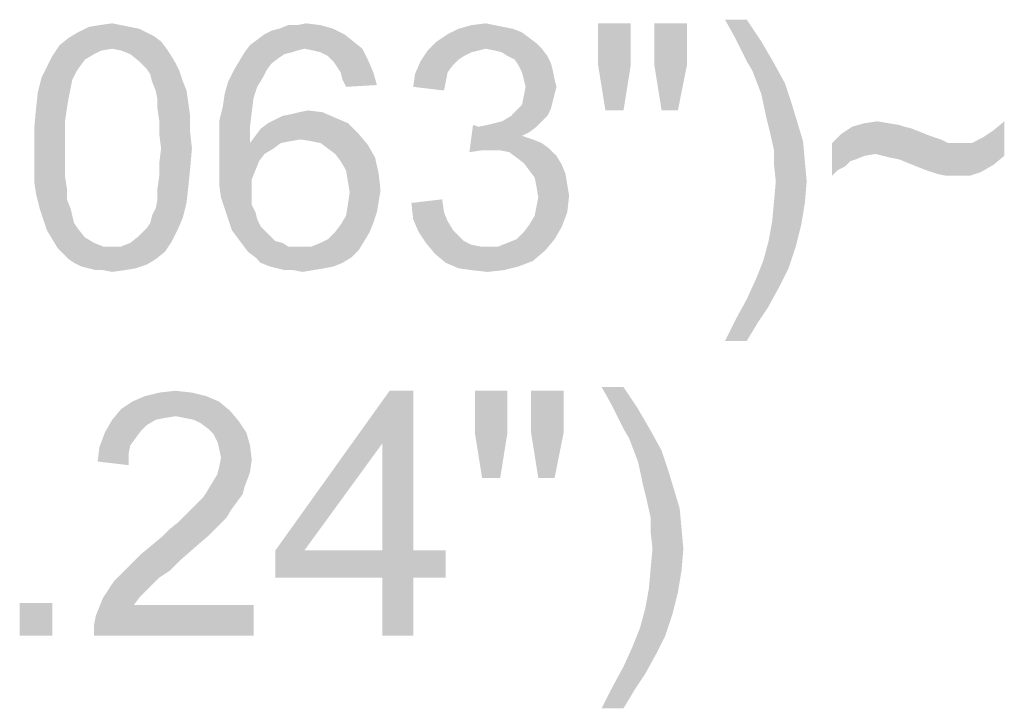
# Model space of a CAD drawing. Extents: x 0 to 841, y 0 to 594.
# Tile 15 of 91: x 452 to 472, y 345 to 359. Entities that reach past the tile are written whole.
import ezdxf

# ---------------------------------------------------------------- set-up
doc = ezdxf.new("R2010")
doc.units = 0
doc.header["$LTSCALE"] = 46.255
doc.header["$MEASUREMENT"] = 0
doc.layers.add('8_ALL_NOTES_BALLOONS_SYMBO', color=7, linetype='CONTINUOUS')

msp = doc.modelspace()

# ---------------------------------------------------------------- linework, layer by layer
at = {"layer": '8_ALL_NOTES_BALLOONS_SYMBO', "color": 7, "linetype": 'Continuous'}
for points in [[(454.567, 359.233), (454.752, 359.196), (453.493, 359.122)], [(454.567, 359.233), (453.493, 359.122), (453.715, 359.233)], [(453.493, 359.122), (454.752, 359.196), (454.9, 359.122)], [(454.382, 359.27), (453.715, 359.233), (453.937, 359.27)], [(453.715, 359.233), (454.382, 359.27), (454.567, 359.233)], [(453.937, 359.27), (454.196, 359.307), (454.382, 359.27)], [(457.308, 359.085), (457.456, 359.159), (458.715, 359.196)], [(457.308, 359.085), (458.715, 359.196), (458.937, 359.085)], [(458.715, 359.196), (457.456, 359.159), (457.604, 359.196)], [(457.974, 359.27), (458.456, 359.27), (457.604, 359.196)], [(457.974, 359.27), (457.604, 359.196), (457.789, 359.27)], [(457.604, 359.196), (458.456, 359.27), (458.715, 359.196)], [(457.974, 359.27), (458.159, 359.307), (458.456, 359.27)], [(462.382, 359.196), (462.567, 359.122), (461.048, 359.085)], [(462.382, 359.196), (461.048, 359.085), (461.271, 359.196)], [(462.011, 359.27), (462.196, 359.233), (461.271, 359.196)], [(462.011, 359.27), (461.271, 359.196), (461.53, 359.27)], [(461.271, 359.196), (462.196, 359.233), (462.382, 359.196)], [(461.53, 359.27), (461.826, 359.307), (462.011, 359.27)], [(464.789, 359.307), (464.122, 358.455), (464.122, 359.307)], [(464.122, 358.455), (464.789, 359.307), (464.789, 358.455)], [(465.937, 359.307), (465.271, 358.455), (465.271, 359.307)], [(465.271, 358.455), (465.937, 359.307), (465.937, 358.455)], [(467.159, 359.381), (466.9, 359.048), (466.715, 359.381)], [(466.9, 359.048), (467.159, 359.381), (467.456, 358.937)], [(455.196, 358.937), (453.122, 358.863), (453.308, 359.011)], [(454.9, 359.122), (455.048, 359.048), (453.308, 359.011)], [(454.9, 359.122), (453.308, 359.011), (453.493, 359.122)], [(453.308, 359.011), (455.048, 359.048), (455.196, 358.937)], [(458.937, 359.085), (457.159, 358.974), (457.308, 359.085)], [(457.159, 358.974), (458.937, 359.085), (459.122, 358.937)], [(462.715, 359.011), (460.826, 358.937), (461.048, 359.085)], [(460.826, 358.937), (462.715, 359.011), (462.863, 358.9)], [(461.048, 359.085), (462.567, 359.122), (462.715, 359.011)], [(467.456, 358.937), (467.048, 358.752), (466.9, 359.048)], [(454.196, 358.789), (452.974, 358.641), (453.122, 358.863)], [(454.196, 358.789), (453.974, 358.752), (452.974, 358.641)], [(454.196, 358.789), (453.122, 358.863), (455.196, 358.937)], [(454.196, 358.789), (455.196, 358.937), (455.308, 358.789)], [(455.308, 358.789), (454.382, 358.752), (454.196, 358.789)], [(454.567, 358.678), (454.382, 358.752), (455.308, 358.789)], [(454.567, 358.678), (455.308, 358.789), (455.382, 358.678)], [(458.122, 358.789), (456.9, 358.715), (457.011, 358.863)], [(458.122, 358.789), (457.974, 358.752), (456.9, 358.715)], [(459.122, 358.937), (457.011, 358.863), (457.159, 358.974)], [(458.122, 358.789), (457.011, 358.863), (459.122, 358.937)], [(458.122, 358.789), (459.122, 358.937), (459.308, 358.789)], [(459.308, 358.789), (458.308, 358.752), (458.122, 358.789)], [(458.456, 358.715), (458.308, 358.752), (459.308, 358.789)], [(458.604, 358.641), (458.456, 358.715), (459.308, 358.789)], [(458.604, 358.641), (459.308, 358.789), (459.419, 358.567)], [(462.863, 358.9), (460.641, 358.752), (460.826, 358.937)], [(462.863, 358.9), (461.826, 358.789), (460.641, 358.752)], [(460.641, 358.752), (461.826, 358.789), (461.678, 358.752)], [(461.826, 358.789), (462.863, 358.9), (462.974, 358.789)], [(462.974, 358.789), (462.011, 358.752), (461.826, 358.789)], [(462.159, 358.715), (462.011, 358.752), (462.974, 358.789)], [(462.271, 358.641), (462.159, 358.715), (462.974, 358.789)], [(462.271, 358.641), (462.974, 358.789), (463.085, 358.641)], [(467.159, 358.53), (467.048, 358.752), (467.456, 358.937)], [(467.159, 358.53), (467.456, 358.937), (467.715, 358.493)], [(453.641, 358.567), (452.863, 358.418), (452.974, 358.641)], [(453.974, 358.752), (453.826, 358.678), (452.974, 358.641)], [(452.974, 358.641), (453.826, 358.678), (453.641, 358.567)], [(455.382, 358.678), (454.752, 358.53), (454.567, 358.678)], [(454.752, 358.53), (455.382, 358.678), (455.493, 358.493)], [(457.863, 358.715), (457.715, 358.678), (456.789, 358.53)], [(457.863, 358.715), (456.789, 358.53), (456.9, 358.715)], [(457.715, 358.678), (457.604, 358.604), (456.789, 358.53)], [(456.789, 358.53), (457.604, 358.604), (457.456, 358.493)], [(456.9, 358.715), (457.974, 358.752), (457.863, 358.715)], [(459.419, 358.567), (458.715, 358.53), (458.604, 358.641)], [(461.678, 358.752), (461.53, 358.715), (460.493, 358.53)], [(461.678, 358.752), (460.493, 358.53), (460.641, 358.752)], [(461.53, 358.715), (461.382, 358.641), (460.493, 358.53)], [(461.382, 358.641), (461.271, 358.567), (460.493, 358.53)], [(463.085, 358.641), (462.419, 358.567), (462.271, 358.641)], [(462.419, 358.567), (463.085, 358.641), (463.159, 358.493)], [(453.53, 358.418), (453.456, 358.307), (452.752, 358.196)], [(453.53, 358.418), (452.752, 358.196), (452.863, 358.418)], [(452.863, 358.418), (453.641, 358.567), (453.53, 358.418)], [(455.493, 358.493), (454.9, 358.381), (454.752, 358.53)], [(454.9, 358.381), (455.493, 358.493), (455.567, 358.344)], [(455.567, 358.344), (454.974, 358.27), (454.9, 358.381)], [(457.456, 358.493), (456.678, 358.344), (456.789, 358.53)], [(456.678, 358.344), (457.456, 358.493), (457.345, 358.344)], [(458.789, 358.418), (458.715, 358.53), (459.419, 358.567)], [(458.863, 358.307), (458.789, 358.418), (459.419, 358.567)], [(458.863, 358.307), (459.419, 358.567), (459.53, 358.307)], [(461.159, 358.455), (460.382, 358.27), (460.493, 358.53)], [(461.159, 358.455), (461.048, 358.307), (460.382, 358.27)], [(460.493, 358.53), (461.271, 358.567), (461.159, 358.455)], [(463.159, 358.493), (462.493, 358.455), (462.419, 358.567)], [(462.493, 358.455), (463.159, 358.493), (463.196, 358.344)], [(463.196, 358.344), (462.567, 358.307), (462.493, 358.455)], [(464.789, 358.455), (464.271, 357.53), (464.122, 358.455)], [(464.271, 357.53), (464.789, 358.455), (464.641, 357.53)], [(465.937, 358.455), (465.419, 357.53), (465.271, 358.455)], [(465.419, 357.53), (465.937, 358.455), (465.752, 357.53)], [(467.715, 358.493), (467.271, 358.344), (467.159, 358.53)], [(467.271, 358.344), (467.715, 358.493), (467.937, 358.085)], [(453.382, 358.159), (452.678, 357.9), (452.752, 358.196)], [(452.752, 358.196), (453.456, 358.307), (453.382, 358.159)], [(455.011, 358.122), (454.974, 358.27), (455.567, 358.344)], [(455.011, 358.122), (455.567, 358.344), (455.641, 358.122)], [(457.345, 358.344), (457.271, 358.196), (456.567, 358.122)], [(457.345, 358.344), (456.567, 358.122), (456.678, 358.344)], [(456.567, 358.122), (457.271, 358.196), (457.159, 358.011)], [(459.53, 358.307), (458.9, 358.159), (458.863, 358.307)], [(458.9, 358.159), (459.53, 358.307), (459.604, 358.048)], [(461.011, 358.122), (460.345, 358.011), (460.382, 358.27)], [(460.382, 358.27), (461.048, 358.307), (461.011, 358.122)], [(462.604, 358.159), (462.567, 358.307), (463.196, 358.344)], [(462.604, 358.159), (463.196, 358.344), (463.233, 358.159)], [(467.937, 358.085), (467.456, 357.863), (467.271, 358.344)], [(453.382, 358.159), (453.345, 357.974), (452.678, 357.9)], [(455.641, 358.122), (455.085, 357.937), (455.011, 358.122)], [(455.085, 357.937), (455.641, 358.122), (455.715, 357.937)], [(457.159, 358.011), (456.493, 357.863), (456.567, 358.122)], [(456.493, 357.863), (457.159, 358.011), (457.085, 357.789)], [(459.604, 358.048), (458.974, 358.011), (458.9, 358.159)], [(460.345, 358.011), (461.011, 358.122), (460.974, 357.937)], [(463.233, 358.159), (462.641, 358.011), (462.604, 358.159)], [(463.271, 358.011), (463.233, 357.863), (462.604, 357.826)], [(463.271, 358.011), (462.604, 357.826), (462.641, 358.011)], [(462.641, 358.011), (463.233, 358.159), (463.271, 358.011)], [(467.456, 357.863), (467.937, 358.085), (468.085, 357.641)], [(453.308, 357.789), (452.641, 357.567), (452.678, 357.9)], [(452.641, 357.567), (453.308, 357.789), (453.271, 357.567)], [(452.678, 357.9), (453.345, 357.974), (453.308, 357.789)], [(455.715, 357.937), (455.122, 357.752), (455.085, 357.937)], [(455.122, 357.752), (455.715, 357.937), (455.752, 357.678)], [(457.085, 357.789), (456.456, 357.604), (456.493, 357.863)], [(456.456, 357.604), (457.085, 357.789), (457.048, 357.493)], [(463.196, 357.715), (462.567, 357.641), (462.604, 357.826)], [(462.604, 357.826), (463.233, 357.863), (463.196, 357.715)], [(468.085, 357.641), (467.567, 357.344), (467.456, 357.863)], [(455.752, 357.678), (455.122, 357.567), (455.122, 357.752)], [(455.122, 357.567), (455.752, 357.678), (455.789, 357.418)], [(457.048, 357.493), (456.382, 357.307), (456.456, 357.604)], [(463.159, 357.567), (462.456, 357.53), (462.567, 357.641)], [(462.567, 357.641), (463.196, 357.715), (463.159, 357.567)], [(467.567, 357.344), (468.085, 357.641), (468.196, 357.27)], [(453.271, 357.567), (453.233, 357.307), (452.604, 357.159)], [(453.271, 357.567), (452.604, 357.159), (452.641, 357.567)], [(455.789, 357.418), (455.159, 357.307), (455.122, 357.567)], [(455.159, 357.307), (455.789, 357.418), (455.789, 357.085)], [(456.382, 357.307), (457.048, 357.493), (457.011, 357.196)], [(457.382, 357.27), (457.53, 357.344), (458.752, 357.381)], [(457.382, 357.27), (458.752, 357.381), (459.011, 357.27)], [(458.752, 357.381), (457.53, 357.344), (457.678, 357.418)], [(457.678, 357.418), (457.863, 357.455), (458.493, 357.493)], [(457.678, 357.418), (458.493, 357.493), (458.752, 357.381)], [(458.493, 357.493), (457.863, 357.455), (458.011, 357.493)], [(458.011, 357.493), (458.196, 357.53), (458.493, 357.493)], [(463.085, 357.418), (462.159, 357.307), (462.345, 357.418)], [(462.159, 357.307), (463.085, 357.418), (462.974, 357.307)], [(462.345, 357.418), (462.456, 357.53), (463.159, 357.567)], [(462.345, 357.418), (463.159, 357.567), (463.085, 357.418)], [(452.604, 357.159), (453.233, 357.307), (453.233, 357.048)], [(455.789, 357.085), (455.159, 357.048), (455.159, 357.307)], [(457.011, 357.196), (456.382, 356.974), (456.382, 357.307)], [(456.382, 356.974), (457.011, 357.196), (457.011, 356.863)], [(459.011, 357.27), (457.233, 357.159), (457.382, 357.27)], [(457.233, 357.159), (459.011, 357.27), (459.233, 357.048)], [(461.678, 357.196), (461.493, 356.678), (461.567, 357.233)], [(462.863, 357.196), (462.715, 357.085), (461.493, 356.678)], [(461.678, 357.196), (462.863, 357.196), (461.493, 356.678)], [(461.678, 357.196), (461.863, 357.233), (462.974, 357.307)], [(461.678, 357.196), (462.974, 357.307), (462.863, 357.196)], [(461.863, 357.233), (462.011, 357.27), (462.974, 357.307)], [(462.974, 357.307), (462.011, 357.27), (462.159, 357.307)], [(468.196, 357.27), (467.641, 357.048), (467.567, 357.344)], [(467.641, 357.048), (468.196, 357.27), (468.308, 356.9)], [(470.382, 357.196), (470.53, 357.159), (469.085, 357.048)], [(470.382, 357.196), (469.085, 357.048), (469.308, 357.196)], [(470.048, 357.27), (470.271, 357.233), (469.308, 357.196)], [(470.048, 357.27), (469.308, 357.196), (469.567, 357.27)], [(469.308, 357.196), (470.271, 357.233), (470.382, 357.196)], [(469.567, 357.27), (469.826, 357.307), (470.048, 357.27)], [(472.196, 357.122), (472.419, 357.307), (472.419, 356.604)], [(453.233, 357.048), (452.604, 356.752), (452.604, 357.159)], [(452.604, 356.752), (453.233, 357.048), (453.233, 356.752)], [(455.196, 356.752), (455.159, 357.048), (455.789, 357.085)], [(455.196, 356.752), (455.789, 357.085), (455.826, 356.752)], [(457.011, 356.863), (456.382, 356.641), (456.382, 356.974)], [(458.048, 356.937), (457.011, 356.863), (457.122, 357.011)], [(459.233, 357.048), (457.122, 357.011), (457.233, 357.159)], [(458.048, 356.937), (457.122, 357.011), (459.233, 357.048)], [(458.271, 356.9), (458.048, 356.937), (459.233, 357.048)], [(458.456, 356.863), (458.271, 356.9), (459.233, 357.048)], [(458.456, 356.863), (459.233, 357.048), (459.419, 356.826)], [(462.715, 357.085), (462.567, 357.011), (461.493, 356.678)], [(462.567, 357.011), (462.789, 356.937), (461.493, 356.678)], [(468.308, 356.9), (467.715, 356.715), (467.641, 357.048)], [(470.9, 357.011), (468.9, 356.863), (469.085, 357.048)], [(470.9, 357.011), (471.011, 356.974), (468.9, 356.863)], [(471.011, 356.974), (471.122, 356.937), (468.9, 356.863)], [(470.53, 357.159), (470.715, 357.085), (469.085, 357.048)], [(469.085, 357.048), (470.715, 357.085), (470.9, 357.011)], [(472.419, 356.604), (471.752, 356.863), (471.974, 356.974)], [(472.419, 356.604), (471.974, 356.974), (472.196, 357.122)], [(457.641, 356.863), (457.493, 356.752), (456.382, 356.641)], [(457.011, 356.863), (457.641, 356.863), (456.382, 356.641)], [(458.048, 356.937), (457.826, 356.9), (457.011, 356.863)], [(457.011, 356.863), (457.826, 356.9), (457.641, 356.863)], [(459.419, 356.826), (458.604, 356.752), (458.456, 356.863)], [(458.752, 356.641), (458.604, 356.752), (459.419, 356.826)], [(458.752, 356.641), (459.419, 356.826), (459.567, 356.567)], [(462.789, 356.937), (461.752, 356.715), (461.493, 356.678)], [(462.789, 356.937), (462.974, 356.863), (461.752, 356.715)], [(462.974, 356.863), (463.122, 356.752), (461.752, 356.715)], [(467.715, 356.715), (468.308, 356.9), (468.345, 356.493)], [(471.122, 356.937), (471.196, 356.9), (468.9, 356.863)], [(468.9, 356.863), (471.196, 356.9), (471.271, 356.863)], [(468.9, 356.863), (471.271, 356.863), (469.789, 356.641)], [(468.9, 356.863), (469.789, 356.641), (469.567, 356.604)], [(468.9, 356.863), (469.567, 356.604), (469.271, 356.493)], [(468.9, 356.863), (469.271, 356.493), (469.011, 356.307)], [(469.011, 356.307), (468.9, 356.196), (468.9, 356.863)], [(469.937, 356.604), (469.789, 356.641), (471.752, 356.863)], [(471.53, 356.863), (471.752, 356.863), (469.789, 356.641)], [(471.271, 356.863), (471.53, 356.863), (469.789, 356.641)], [(472.419, 356.604), (469.937, 356.604), (471.752, 356.863)], [(453.233, 356.752), (453.233, 356.455), (452.604, 356.418)], [(453.233, 356.752), (452.604, 356.418), (452.604, 356.752)], [(455.826, 356.752), (455.159, 356.455), (455.196, 356.752)], [(455.159, 356.455), (455.826, 356.752), (455.789, 356.344)], [(456.382, 356.641), (457.493, 356.752), (457.308, 356.641)], [(457.308, 356.641), (457.196, 356.493), (456.382, 356.307)], [(457.308, 356.641), (456.382, 356.307), (456.382, 356.641)], [(459.567, 356.567), (458.863, 356.493), (458.752, 356.641)], [(461.937, 356.715), (461.752, 356.715), (463.122, 356.752)], [(462.122, 356.715), (461.937, 356.715), (463.122, 356.752)], [(462.308, 356.678), (462.122, 356.715), (463.122, 356.752)], [(462.308, 356.678), (463.122, 356.752), (463.271, 356.604)], [(463.271, 356.604), (462.456, 356.567), (462.308, 356.678)], [(462.604, 356.455), (462.456, 356.567), (463.271, 356.604)], [(462.604, 356.455), (463.271, 356.604), (463.382, 356.418)], [(468.345, 356.493), (467.715, 356.418), (467.715, 356.715)], [(469.567, 356.604), (469.382, 356.53), (469.271, 356.493)], [(472.419, 356.604), (470.085, 356.567), (469.937, 356.604)], [(470.271, 356.53), (470.085, 356.567), (472.419, 356.604)], [(470.456, 356.455), (470.271, 356.53), (472.419, 356.604)], [(470.456, 356.455), (472.419, 356.604), (472.196, 356.418)], [(452.604, 356.418), (453.233, 356.455), (453.233, 356.196)], [(453.233, 356.196), (452.604, 356.085), (452.604, 356.418)], [(455.789, 356.344), (455.159, 356.196), (455.159, 356.455)], [(456.382, 356.307), (457.196, 356.493), (457.122, 356.307)], [(458.974, 356.307), (458.863, 356.493), (459.567, 356.567)], [(458.974, 356.307), (459.567, 356.567), (459.641, 356.233)], [(463.382, 356.418), (462.715, 356.307), (462.604, 356.455)], [(462.715, 356.307), (463.382, 356.418), (463.456, 356.233)], [(467.752, 356.085), (467.715, 356.418), (468.345, 356.493)], [(467.752, 356.085), (468.345, 356.493), (468.382, 356.085)], [(469.271, 356.493), (469.159, 356.381), (469.011, 356.307)], [(472.196, 356.418), (470.641, 356.381), (470.456, 356.455)], [(470.826, 356.307), (470.641, 356.381), (472.196, 356.418)], [(470.937, 356.27), (470.826, 356.307), (472.196, 356.418)], [(470.937, 356.27), (472.196, 356.418), (471.937, 356.27)], [(452.604, 356.085), (453.233, 356.196), (453.271, 355.937)], [(455.752, 355.974), (455.122, 355.937), (455.159, 356.196)], [(455.159, 356.196), (455.789, 356.344), (455.752, 355.974)], [(457.122, 356.307), (457.048, 356.122), (456.382, 356.011)], [(457.122, 356.307), (456.382, 356.011), (456.382, 356.307)], [(459.641, 356.233), (459.011, 356.085), (458.974, 356.307)], [(459.011, 356.085), (459.641, 356.233), (459.678, 355.9)], [(463.456, 356.233), (462.826, 356.159), (462.715, 356.307)], [(462.826, 356.159), (463.456, 356.233), (463.493, 356.011)], [(471.937, 356.27), (471.048, 356.233), (470.937, 356.27)], [(471.233, 356.196), (471.048, 356.233), (471.937, 356.27)], [(471.456, 356.196), (471.233, 356.196), (471.937, 356.27)], [(471.456, 356.196), (471.937, 356.27), (471.715, 356.196)], [(453.271, 355.937), (452.641, 355.826), (452.604, 356.085)], [(455.122, 355.715), (455.122, 355.937), (455.752, 355.974)], [(455.122, 355.715), (455.752, 355.974), (455.715, 355.641)], [(456.382, 356.011), (457.048, 356.122), (457.048, 355.9)], [(457.048, 355.9), (456.419, 355.752), (456.382, 356.011)], [(459.678, 355.9), (459.048, 355.863), (459.011, 356.085)], [(463.493, 356.011), (462.863, 355.974), (462.826, 356.159)], [(462.863, 355.974), (463.493, 356.011), (463.53, 355.789)], [(463.53, 355.789), (462.9, 355.752), (462.863, 355.974)], [(468.382, 356.085), (467.715, 355.678), (467.752, 356.085)], [(467.715, 355.678), (468.382, 356.085), (468.345, 355.641)], [(452.641, 355.826), (453.271, 355.937), (453.271, 355.715)], [(453.271, 355.715), (452.715, 355.53), (452.641, 355.826)], [(456.419, 355.752), (457.048, 355.9), (457.048, 355.752)], [(459.641, 355.678), (459.011, 355.604), (459.048, 355.863)], [(459.048, 355.863), (459.678, 355.9), (459.641, 355.678)], [(462.863, 355.567), (462.9, 355.752), (463.53, 355.789)], [(462.863, 355.567), (463.53, 355.789), (463.493, 355.455)], [(452.715, 355.53), (453.271, 355.715), (453.345, 355.53)], [(455.011, 355.381), (455.085, 355.53), (455.715, 355.641)], [(455.011, 355.381), (455.715, 355.641), (455.641, 355.344)], [(455.715, 355.641), (455.085, 355.53), (455.122, 355.715)], [(457.048, 355.752), (456.493, 355.53), (456.419, 355.752)], [(457.048, 355.752), (457.048, 355.604), (456.493, 355.53)], [(456.493, 355.53), (457.048, 355.604), (457.122, 355.455)], [(459.604, 355.455), (458.974, 355.381), (459.011, 355.604)], [(459.011, 355.604), (459.641, 355.678), (459.604, 355.455)], [(460.308, 355.641), (460.937, 355.715), (460.974, 355.455)], [(460.974, 355.455), (460.345, 355.307), (460.308, 355.641)], [(463.493, 355.455), (462.826, 355.381), (462.863, 355.567)], [(468.345, 355.641), (467.678, 355.27), (467.715, 355.678)], [(467.678, 355.27), (468.345, 355.641), (468.271, 355.196)], [(453.345, 355.53), (452.789, 355.307), (452.715, 355.53)], [(453.345, 355.53), (453.382, 355.381), (452.789, 355.307)], [(452.789, 355.307), (453.382, 355.381), (453.419, 355.233)], [(455.641, 355.344), (454.974, 355.233), (455.011, 355.381)], [(457.122, 355.455), (456.567, 355.307), (456.493, 355.53)], [(456.567, 355.307), (457.122, 355.455), (457.159, 355.307)], [(459.53, 355.233), (458.863, 355.196), (458.974, 355.381)], [(458.974, 355.381), (459.604, 355.455), (459.53, 355.233)], [(460.345, 355.307), (460.974, 355.455), (461.048, 355.27)], [(462.715, 355.196), (462.826, 355.381), (463.493, 355.455)], [(462.715, 355.196), (463.493, 355.455), (463.382, 355.159)], [(453.419, 355.233), (452.863, 355.085), (452.789, 355.307)], [(453.419, 355.233), (453.493, 355.122), (452.863, 355.085)], [(454.9, 355.122), (454.974, 355.233), (455.641, 355.344)], [(454.9, 355.122), (455.641, 355.344), (455.53, 355.085)], [(457.159, 355.307), (456.641, 355.085), (456.567, 355.307)], [(457.159, 355.307), (457.233, 355.159), (456.641, 355.085)], [(458.752, 355.048), (458.863, 355.196), (459.53, 355.233)], [(458.752, 355.048), (459.53, 355.233), (459.456, 355.048)], [(461.048, 355.27), (460.456, 355.048), (460.345, 355.307)], [(461.048, 355.27), (461.159, 355.085), (460.456, 355.048)], [(463.382, 355.159), (462.604, 355.048), (462.715, 355.196)], [(468.271, 355.196), (467.604, 354.863), (467.678, 355.27)], [(467.604, 354.863), (468.271, 355.196), (468.159, 354.752)], [(452.863, 355.085), (453.493, 355.122), (453.641, 354.937)], [(453.641, 354.937), (452.974, 354.9), (452.863, 355.085)], [(455.419, 354.863), (454.567, 354.826), (454.752, 354.974)], [(455.53, 355.085), (454.752, 354.974), (454.9, 355.122)], [(454.752, 354.974), (455.53, 355.085), (455.419, 354.863)], [(456.641, 355.085), (457.233, 355.159), (457.345, 355.048)], [(457.345, 355.048), (456.752, 354.937), (456.641, 355.085)], [(457.345, 355.048), (457.419, 354.974), (456.752, 354.937)], [(456.752, 354.937), (457.419, 354.974), (457.53, 354.863)], [(459.456, 355.048), (458.604, 354.9), (458.752, 355.048)], [(458.604, 354.9), (459.456, 355.048), (459.345, 354.863)], [(460.456, 355.048), (461.159, 355.085), (461.271, 354.974)], [(461.271, 354.974), (460.604, 354.826), (460.456, 355.048)], [(461.271, 354.974), (461.382, 354.863), (460.604, 354.826)], [(462.456, 354.9), (462.604, 355.048), (463.382, 355.159)], [(462.456, 354.9), (463.382, 355.159), (463.233, 354.9)], [(452.974, 354.9), (453.641, 354.937), (453.826, 354.826)], [(453.826, 354.826), (453.085, 354.715), (452.974, 354.9)], [(453.826, 354.826), (454.011, 354.752), (453.085, 354.715)], [(454.382, 354.752), (454.567, 354.826), (455.419, 354.863)], [(454.382, 354.752), (455.419, 354.863), (455.271, 354.641)], [(457.53, 354.863), (456.863, 354.789), (456.752, 354.937)], [(457.53, 354.863), (457.678, 354.826), (456.863, 354.789)], [(456.863, 354.789), (457.678, 354.826), (457.789, 354.752)], [(457.789, 354.752), (456.974, 354.641), (456.863, 354.789)], [(458.271, 354.752), (458.456, 354.826), (459.345, 354.863)], [(458.271, 354.752), (459.345, 354.863), (459.233, 354.678)], [(459.345, 354.863), (458.456, 354.826), (458.604, 354.9)], [(460.604, 354.826), (461.382, 354.863), (461.53, 354.789)], [(461.53, 354.789), (460.789, 354.604), (460.604, 354.826)], [(461.53, 354.789), (461.715, 354.752), (460.789, 354.604)], [(462.085, 354.752), (462.271, 354.826), (463.233, 354.9)], [(462.085, 354.752), (463.233, 354.9), (463.048, 354.678)], [(463.233, 354.9), (462.271, 354.826), (462.456, 354.9)], [(468.159, 354.752), (467.493, 354.455), (467.604, 354.863)], [(454.196, 354.752), (454.382, 354.752), (453.085, 354.715)], [(454.011, 354.752), (454.196, 354.752), (453.085, 354.715)], [(455.271, 354.641), (453.085, 354.715), (454.382, 354.752)], [(455.271, 354.641), (453.196, 354.604), (453.085, 354.715)], [(453.308, 354.493), (453.196, 354.604), (455.271, 354.641)], [(453.308, 354.493), (455.271, 354.641), (455.085, 354.493)], [(458.271, 354.752), (459.233, 354.678), (456.974, 354.641)], [(458.048, 354.752), (458.271, 354.752), (456.974, 354.641)], [(457.937, 354.752), (458.048, 354.752), (456.974, 354.641)], [(457.789, 354.752), (457.937, 354.752), (456.974, 354.641)], [(457.122, 354.53), (456.974, 354.641), (459.233, 354.678)], [(457.122, 354.53), (459.233, 354.678), (459.085, 354.53)], [(462.085, 354.752), (463.048, 354.678), (460.789, 354.604)], [(461.863, 354.752), (462.085, 354.752), (460.789, 354.604)], [(461.715, 354.752), (461.863, 354.752), (460.789, 354.604)], [(460.789, 354.604), (463.048, 354.678), (462.789, 354.455)], [(462.789, 354.455), (461.011, 354.418), (460.789, 354.604)], [(467.493, 354.455), (468.159, 354.752), (468.011, 354.307)], [(455.085, 354.493), (453.419, 354.418), (453.308, 354.493)], [(453.419, 354.418), (455.085, 354.493), (454.9, 354.381)], [(454.9, 354.381), (453.567, 354.344), (453.419, 354.418)], [(453.715, 354.307), (453.567, 354.344), (454.9, 354.381)], [(453.715, 354.307), (454.9, 354.381), (454.678, 354.307)], [(459.085, 354.53), (457.233, 354.418), (457.122, 354.53)], [(457.233, 354.418), (459.085, 354.53), (458.9, 354.418)], [(458.9, 354.418), (457.419, 354.344), (457.233, 354.418)], [(457.419, 354.344), (458.9, 354.418), (458.715, 354.344)], [(461.011, 354.418), (462.789, 354.455), (462.493, 354.344)], [(462.493, 354.344), (461.271, 354.307), (461.011, 354.418)], [(468.011, 354.307), (467.345, 354.085), (467.493, 354.455)], [(454.678, 354.307), (453.863, 354.27), (453.715, 354.307)], [(454.011, 354.27), (453.863, 354.27), (454.678, 354.307)], [(454.011, 354.27), (454.678, 354.307), (454.456, 354.27)], [(454.456, 354.27), (454.196, 354.233), (454.011, 354.27)], [(458.715, 354.344), (457.567, 354.307), (457.419, 354.344)], [(457.567, 354.307), (458.715, 354.344), (458.53, 354.307)], [(458.53, 354.307), (457.715, 354.27), (457.567, 354.307)], [(457.9, 354.27), (457.715, 354.27), (458.53, 354.307)], [(457.9, 354.27), (458.53, 354.307), (458.308, 354.27)], [(458.308, 354.27), (458.085, 354.233), (457.9, 354.27)], [(461.53, 354.27), (461.271, 354.307), (462.493, 354.344)], [(461.53, 354.27), (462.493, 354.344), (462.196, 354.27)], [(462.196, 354.27), (461.863, 354.233), (461.53, 354.27)], [(467.345, 354.085), (468.011, 354.307), (467.826, 353.937)], [(467.826, 353.937), (467.159, 353.678), (467.345, 354.085)], [(467.159, 353.678), (467.826, 353.937), (467.604, 353.53)], [(467.604, 353.53), (466.937, 353.27), (467.159, 353.678)], [(466.937, 353.27), (467.604, 353.53), (467.382, 353.196)], [(467.382, 353.196), (466.715, 352.826), (466.937, 353.27)], [(466.715, 352.826), (467.382, 353.196), (467.159, 352.826)], [(455.826, 351.77), (454.863, 351.696), (455.159, 351.77)], [(454.863, 351.696), (455.826, 351.77), (456.122, 351.696)], [(455.159, 351.77), (455.493, 351.807), (455.826, 351.77)], [(460.345, 351.807), (459.715, 350.733), (457.53, 348.548)], [(460.345, 351.807), (457.53, 348.548), (459.863, 351.807)], [(459.715, 348.548), (459.715, 350.733), (460.345, 351.807)], [(459.715, 348.548), (460.345, 351.807), (460.345, 348.548)], [(462.271, 351.807), (461.604, 350.955), (461.604, 351.807)], [(461.604, 350.955), (462.271, 351.807), (462.271, 350.955)], [(463.419, 351.807), (462.752, 350.955), (462.752, 351.807)], [(462.752, 350.955), (463.419, 351.807), (463.419, 350.955)], [(464.641, 351.881), (464.382, 351.548), (464.196, 351.881)], [(464.382, 351.548), (464.641, 351.881), (464.937, 351.437)], [(456.382, 351.585), (454.382, 351.437), (454.604, 351.585)], [(454.382, 351.437), (456.382, 351.585), (456.604, 351.4)], [(456.122, 351.696), (454.604, 351.585), (454.863, 351.696)], [(454.604, 351.585), (456.122, 351.696), (456.382, 351.585)], [(464.937, 351.437), (464.53, 351.252), (464.382, 351.548)], [(456.604, 351.4), (454.196, 351.215), (454.382, 351.437)], [(456.604, 351.4), (455.493, 351.289), (454.196, 351.215)], [(455.678, 351.252), (455.493, 351.289), (456.604, 351.4)], [(455.863, 351.215), (455.678, 351.252), (456.604, 351.4)], [(455.863, 351.215), (456.604, 351.4), (456.789, 351.178)], [(464.641, 351.03), (464.53, 351.252), (464.937, 351.437)], [(464.641, 351.03), (464.937, 351.437), (465.196, 350.993)], [(455.085, 351.215), (454.9, 351.104), (454.048, 350.955)], [(455.085, 351.215), (454.048, 350.955), (454.196, 351.215)], [(455.493, 351.289), (455.271, 351.252), (454.196, 351.215)], [(454.196, 351.215), (455.271, 351.252), (455.085, 351.215)], [(456.789, 351.178), (456.011, 351.141), (455.863, 351.215)], [(456.159, 351.03), (456.011, 351.141), (456.789, 351.178)], [(456.159, 351.03), (456.789, 351.178), (456.937, 350.955)], [(454.678, 350.844), (453.937, 350.659), (454.048, 350.955)], [(454.9, 351.104), (454.789, 350.993), (454.048, 350.955)], [(454.048, 350.955), (454.789, 350.993), (454.678, 350.844)], [(456.937, 350.955), (456.271, 350.918), (456.159, 351.03)], [(456.345, 350.77), (456.271, 350.918), (456.937, 350.955)], [(456.345, 350.77), (456.937, 350.955), (457.011, 350.696)], [(462.271, 350.955), (461.752, 350.03), (461.604, 350.955)], [(461.752, 350.03), (462.271, 350.955), (462.122, 350.03)], [(463.419, 350.955), (462.9, 350.03), (462.752, 350.955)], [(462.9, 350.03), (463.419, 350.955), (463.233, 350.03)], [(465.196, 350.993), (464.752, 350.844), (464.641, 351.03)], [(464.752, 350.844), (465.196, 350.993), (465.419, 350.585)], [(454.678, 350.844), (454.567, 350.696), (453.937, 350.659)], [(457.011, 350.696), (456.382, 350.622), (456.345, 350.77)], [(465.419, 350.585), (464.937, 350.363), (464.752, 350.844)], [(454.53, 350.511), (453.9, 350.363), (453.937, 350.659)], [(453.937, 350.659), (454.567, 350.696), (454.53, 350.511)], [(456.419, 350.437), (456.382, 350.622), (457.011, 350.696)], [(456.419, 350.437), (457.011, 350.696), (457.048, 350.4)], [(457.53, 348.548), (459.715, 350.733), (458.122, 348.548)], [(464.937, 350.363), (465.419, 350.585), (465.567, 350.141)], [(453.9, 350.363), (454.53, 350.511), (454.53, 350.289)], [(457.048, 350.4), (456.382, 350.252), (456.419, 350.437)], [(456.382, 350.252), (457.048, 350.4), (457.011, 350.141)], [(465.567, 350.141), (465.048, 349.844), (464.937, 350.363)], [(456.233, 349.918), (456.345, 350.104), (457.011, 350.141)], [(456.233, 349.918), (457.011, 350.141), (456.9, 349.844)], [(457.011, 350.141), (456.345, 350.104), (456.382, 350.252)], [(465.048, 349.844), (465.567, 350.141), (465.678, 349.77)], [(456.863, 349.696), (456.048, 349.622), (456.122, 349.733)], [(456.9, 349.844), (456.122, 349.733), (456.233, 349.918)], [(456.122, 349.733), (456.9, 349.844), (456.863, 349.696)], [(465.678, 349.77), (465.122, 349.548), (465.048, 349.844)], [(465.122, 349.548), (465.678, 349.77), (465.789, 349.4)], [(455.826, 349.4), (455.937, 349.511), (456.752, 349.548)], [(455.826, 349.4), (456.752, 349.548), (456.641, 349.4)], [(456.752, 349.548), (455.937, 349.511), (456.048, 349.622)], [(456.048, 349.622), (456.863, 349.696), (456.752, 349.548)], [(465.789, 349.4), (465.196, 349.215), (465.122, 349.548)], [(456.641, 349.4), (455.715, 349.289), (455.826, 349.4)], [(455.715, 349.289), (456.641, 349.4), (456.53, 349.215)], [(465.196, 349.215), (465.789, 349.4), (465.826, 348.993)], [(456.382, 349.067), (455.382, 348.993), (455.567, 349.141)], [(456.53, 349.215), (455.567, 349.141), (455.715, 349.289)], [(455.567, 349.141), (456.53, 349.215), (456.382, 349.067)], [(465.826, 348.993), (465.196, 348.918), (465.196, 349.215)], [(455.233, 348.844), (455.382, 348.993), (456.382, 349.067)], [(455.233, 348.844), (456.382, 349.067), (456.159, 348.844)], [(465.233, 348.585), (465.196, 348.918), (465.826, 348.993)], [(465.233, 348.585), (465.826, 348.993), (465.863, 348.585)], [(456.159, 348.844), (455.011, 348.659), (455.233, 348.844)], [(455.011, 348.659), (456.159, 348.844), (455.9, 348.622)], [(455.9, 348.622), (454.789, 348.474), (455.011, 348.659)], [(454.789, 348.474), (455.9, 348.622), (455.604, 348.363)], [(460.345, 348.548), (461.011, 348.548), (457.53, 347.993)], [(459.715, 348.548), (460.345, 348.548), (457.53, 347.993)], [(458.122, 348.548), (459.715, 348.548), (457.53, 347.993)], [(458.122, 348.548), (457.53, 347.993), (457.53, 348.548)], [(459.715, 347.993), (457.53, 347.993), (461.011, 348.548)], [(460.345, 347.993), (459.715, 347.993), (461.011, 348.548)], [(460.345, 347.993), (461.011, 348.548), (461.011, 347.993)], [(465.863, 348.585), (465.196, 348.178), (465.233, 348.585)], [(465.196, 348.178), (465.863, 348.585), (465.826, 348.141)], [(455.604, 348.363), (454.567, 348.252), (454.789, 348.474)], [(454.567, 348.252), (455.604, 348.363), (455.382, 348.141)], [(455.382, 348.141), (454.382, 348.067), (454.567, 348.252)], [(454.382, 348.067), (455.382, 348.141), (455.159, 347.993)], [(465.826, 348.141), (465.159, 347.77), (465.196, 348.178)], [(465.159, 347.77), (465.826, 348.141), (465.752, 347.696)], [(455.159, 347.993), (454.233, 347.918), (454.382, 348.067)], [(454.233, 347.918), (455.159, 347.993), (455.011, 347.844)], [(460.345, 347.993), (459.715, 346.807), (459.715, 347.993)], [(459.715, 346.807), (460.345, 347.993), (460.345, 346.807)], [(455.011, 347.844), (454.011, 347.585), (454.233, 347.918)], [(455.011, 347.844), (454.9, 347.733), (454.011, 347.585)], [(454.011, 347.585), (454.9, 347.733), (454.752, 347.585)], [(465.752, 347.696), (465.085, 347.363), (465.159, 347.77)], [(454.752, 347.585), (454.641, 347.437), (453.863, 347.215)], [(454.752, 347.585), (453.863, 347.215), (454.011, 347.585)], [(465.085, 347.363), (465.752, 347.696), (465.641, 347.252)], [(452.974, 347.474), (452.308, 346.807), (452.308, 347.474)], [(452.308, 346.807), (452.974, 347.474), (452.974, 346.807)], [(453.826, 347.03), (453.863, 347.215), (457.085, 347.437)], [(453.826, 346.807), (453.826, 347.03), (457.085, 347.437)], [(453.826, 346.807), (457.085, 347.437), (457.085, 346.807)], [(454.641, 347.437), (457.085, 347.437), (453.863, 347.215)], [(465.641, 347.252), (464.974, 346.955), (465.085, 347.363)], [(464.974, 346.955), (465.641, 347.252), (465.493, 346.807)], [(465.493, 346.807), (464.826, 346.585), (464.974, 346.955)], [(464.826, 346.585), (465.493, 346.807), (465.308, 346.437)], [(465.308, 346.437), (464.641, 346.178), (464.826, 346.585)], [(464.641, 346.178), (465.308, 346.437), (465.085, 346.03)], [(465.085, 346.03), (464.419, 345.77), (464.641, 346.178)], [(464.419, 345.77), (465.085, 346.03), (464.863, 345.696)], [(464.863, 345.696), (464.196, 345.326), (464.419, 345.77)], [(464.196, 345.326), (464.863, 345.696), (464.641, 345.326)]]:
    msp.add_solid(points, dxfattribs=at)

doc.saveas('drawing.dxf')
